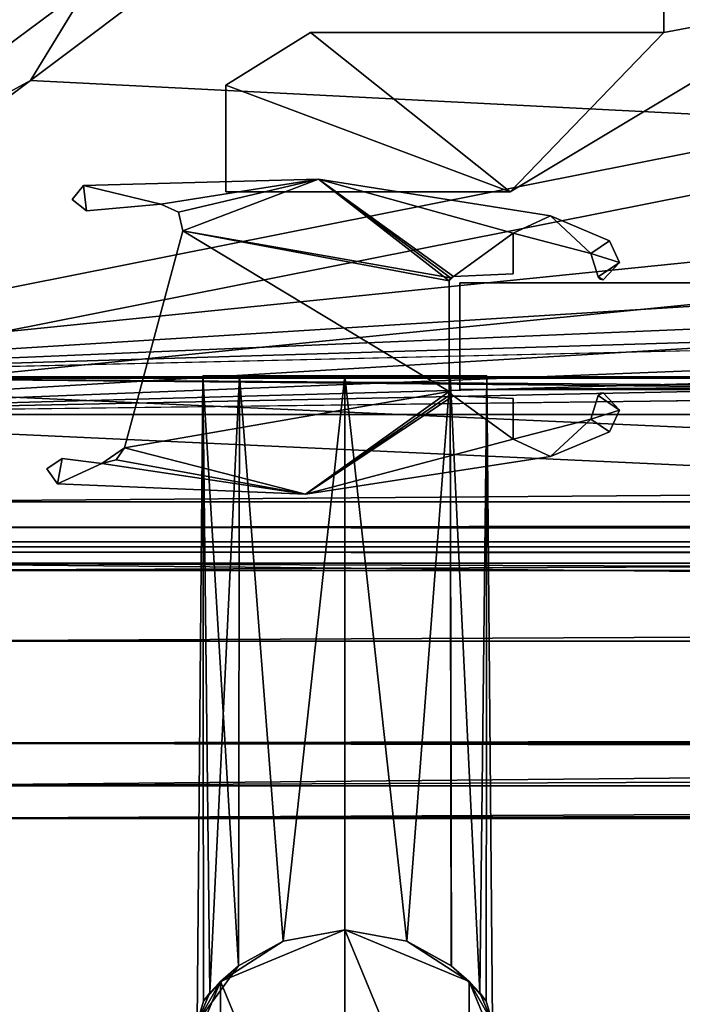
# Model space of a CAD drawing. Header units: metres. Extents: x -904 to 0, y -908 to 0.
# Tile 4 of 158: x -818 to -787, y -881 to -834. Entities that reach past the tile are written whole.
import ezdxf

# ---------------------------------------------------------------- set-up
doc = ezdxf.new("R2010")
doc.units = ezdxf.units.M

msp = doc.modelspace()

# ---------------------------------------------------------------- linework, layer by layer
at = {"layer": 'top0'}
for points in [[(-76.516975, -851.30072, 2029.104126), (-76.516975, -851.30072, 2023.752563), (-826.510681, -851.30072, 2029.104126)], [(-76.516975, -851.30072, 2023.752563), (-826.510681, -851.30072, 2023.752563), (-826.510681, -851.30072, 2029.104126)], [(-76.516975, -857.100769, 2034.904175), (-76.516975, -851.30072, 2029.104126), (-826.510681, -857.100769, 2034.904175)], [(-76.516975, -851.30072, 2029.104126), (-826.510681, -851.30072, 2029.104126), (-826.510681, -857.100769, 2034.904175)], [(-76.516975, -857.100769, 2051.215088), (-826.510681, -857.100769, 2051.215088), (-76.516975, -851.30072, 2057.015381)], [(-826.510681, -857.100769, 2051.215088), (-826.510681, -851.30072, 2057.015381), (-76.516975, -851.30072, 2057.015381)], [(-76.516975, -851.30072, 2063.059814), (-76.516975, -851.30072, 2057.015381), (-826.510681, -851.30072, 2063.059814)], [(-76.516975, -851.30072, 2057.015381), (-826.510681, -851.30072, 2057.015381), (-826.510681, -851.30072, 2063.059814)], [(-826.510681, -858.307312, 2023.139526), (-826.510681, -851.30072, 2023.752563), (-77.516975, -857.11731, 2023.243652)], [(-826.510681, -851.30072, 2023.752563), (-76.516975, -851.30072, 2023.752563), (-77.516975, -857.11731, 2023.243652)], [(-826.510681, -851.30072, 164.652542), (-826.510681, -851.30072, 170.004181), (-76.516975, -851.30072, 164.652542)], [(-826.510681, -851.30072, 170.004181), (-76.516975, -851.30072, 170.004181), (-76.516975, -851.30072, 164.652542)], [(-826.510681, -851.30072, 170.004181), (-826.510681, -857.100769, 175.804169), (-76.516975, -851.30072, 170.004181)], [(-826.510681, -857.100769, 175.804169), (-76.516975, -857.100769, 175.804169), (-76.516975, -851.30072, 170.004181)], [(-76.516975, -857.100769, 192.115189), (-826.510681, -857.100769, 192.115189), (-76.516975, -851.30072, 197.915314)], [(-826.510681, -857.100769, 192.115189), (-826.510681, -851.30072, 197.915314), (-76.516975, -851.30072, 197.915314)], [(-826.510681, -851.30072, 197.915314), (-826.510681, -851.30072, 203.959717), (-76.516975, -851.30072, 197.915314)], [(-826.510681, -851.30072, 203.959717), (-76.516975, -851.30072, 203.959717), (-76.516975, -851.30072, 197.915314)], [(-76.516975, -851.30072, 203.959717), (-826.510681, -851.30072, 203.959717), (-77.516975, -857.11731, 203.959717)], [(-77.516975, -857.11731, 203.959717), (-826.510681, -851.30072, 203.959717), (-826.510681, -860.329468, 203.959717)], [(-76.516975, -851.30072, 164.652542), (-76.516975, -858.307312, 164.039551), (-826.510681, -851.30072, 164.652542)], [(-76.516975, -858.307312, 164.039551), (-826.510681, -858.307312, 164.039551), (-826.510681, -851.30072, 164.652542)], [(-76.516975, -851.30072, 2063.059814), (-826.510681, -851.30072, 2063.059814), (-76.516975, -857.11731, 2063.059814)], [(-826.510681, -851.30072, 2063.059814), (-826.510681, -860.329468, 2063.059814), (-76.516975, -857.11731, 2063.059814)], [(-76.516975, -857.100769, 2051.215088), (-76.516975, -857.100769, 2034.904175), (-826.510681, -857.100769, 2051.215088)], [(-76.516975, -857.100769, 2034.904175), (-826.510681, -857.100769, 2034.904175), (-826.510681, -857.100769, 2051.215088)], [(-826.510681, -857.100769, 175.804169), (-826.510681, -857.100769, 192.115189), (-76.516975, -857.100769, 175.804169)], [(-826.510681, -857.100769, 192.115189), (-76.516975, -857.100769, 192.115189), (-76.516975, -857.100769, 175.804169)], [(-77.516975, -857.11731, 2023.243652), (-77.516975, -858.307312, 2023.139526), (-826.510681, -858.307312, 2023.139526)], [(-826.510681, -860.329468, 203.959717), (-77.516975, -860.329468, 203.959717), (-77.516975, -857.11731, 203.959717)], [(-76.516975, -857.11731, 2063.059814), (-826.510681, -860.329468, 2063.059814), (-77.516975, -860.329468, 2063.059814)], [(-77.516975, -858.307312, 2023.139526), (-77.516975, -858.974426, 2022.797363), (-826.510681, -858.307312, 2023.139526)], [(-77.516975, -858.974426, 2022.797363), (-826.510681, -858.974426, 2022.797363), (-826.510681, -858.307312, 2023.139526)], [(-76.516975, -858.307312, 164.039551), (-76.516975, -858.974426, 163.697372), (-826.510681, -858.307312, 164.039551)], [(-76.516975, -858.974426, 163.697372), (-826.510681, -858.974426, 163.697372), (-826.510681, -858.307312, 164.039551)], [(-77.516975, -858.974426, 2022.797363), (-77.516975, -859.218689, 2022.088501), (-826.510681, -858.974426, 2022.797363)], [(-77.516975, -859.218689, 2022.088501), (-826.510681, -859.218689, 2022.088501), (-826.510681, -858.974426, 2022.797363)], [(-76.516975, -858.974426, 163.697372), (-76.516975, -859.218689, 162.988464), (-826.510681, -858.974426, 163.697372)], [(-76.516975, -859.218689, 162.988464), (-826.510681, -859.218689, 162.988464), (-826.510681, -858.974426, 163.697372)], [(-77.516975, -859.218689, 2022.088501), (-77.516975, -859.460999, 2021.63208), (-826.510681, -859.218689, 2022.088501)], [(-77.516975, -859.460999, 2021.63208), (-826.510681, -859.460999, 2021.63208), (-826.510681, -859.218689, 2022.088501)], [(-76.516975, -859.218689, 162.988464), (-76.516975, -859.460999, 162.532104), (-826.510681, -859.218689, 162.988464)], [(-76.516975, -859.460999, 162.532104), (-826.510681, -859.460999, 162.532104), (-826.510681, -859.218689, 162.988464)], [(-77.516975, -859.460999, 2021.63208), (-77.516975, -859.977722, 2021.631104), (-826.510681, -859.460999, 2021.63208)], [(-77.516975, -859.977722, 2021.631104), (-826.510681, -859.977722, 2021.631104), (-826.510681, -859.460999, 2021.63208)], [(-76.516975, -859.460999, 162.532104), (-76.516975, -859.977722, 162.531128), (-826.510681, -859.460999, 162.532104)], [(-76.516975, -859.977722, 162.531128), (-826.510681, -859.977722, 162.531128), (-826.510681, -859.460999, 162.532104)], [(-77.516975, -859.977722, 2021.631104), (-77.516975, -867.11731, 2028.040894), (-826.510681, -859.977722, 2021.631104)], [(-77.516975, -867.11731, 2028.040894), (-826.510681, -868.422424, 2029.975464), (-826.510681, -859.977722, 2021.631104)], [(-826.510681, -868.421997, 170.874802), (-826.510681, -859.977722, 162.531128), (-77.516975, -867.11731, 168.940903)], [(-826.510681, -859.977722, 162.531128), (-77.516975, -862.629639, 164.346085), (-77.516975, -867.11731, 168.940903)], [(-826.510681, -859.977722, 162.531128), (-76.516975, -859.977722, 162.531128), (-77.516975, -862.629639, 164.346085)], [(-77.516975, -863.636658, 2061.809814), (-77.516975, -860.329468, 2063.059814), (-826.510681, -863.636658, 2061.809814)], [(-77.516975, -860.329468, 2063.059814), (-826.510681, -860.329468, 2063.059814), (-826.510681, -863.636658, 2061.809814)], [(-826.510681, -860.329468, 203.959717), (-826.510681, -863.636658, 202.709717), (-77.516975, -860.329468, 203.959717)], [(-826.510681, -863.636658, 202.709717), (-77.516975, -863.636658, 202.709717), (-77.516975, -860.329468, 203.959717)], [(-77.516975, -867.11731, 2058.077881), (-77.516975, -863.636658, 2061.809814), (-826.510681, -870.434082, 2052.080566)], [(-77.516975, -863.636658, 2061.809814), (-826.510681, -863.636658, 2061.809814), (-826.510681, -870.434082, 2052.080566)], [(-826.510681, -863.636658, 202.709717), (-826.510681, -870.434143, 192.980438), (-77.516975, -863.636658, 202.709717)], [(-826.510681, -870.434143, 192.980438), (-77.516975, -867.11731, 198.978012), (-77.516975, -863.636658, 202.709717)], [(-77.516975, -867.11731, 2028.040894), (-77.352242, -868.425537, 2029.980591), (-826.510681, -868.422424, 2029.975464)], [(-826.510681, -870.434082, 2052.080566), (-76.516975, -870.106201, 2052.895996), (-77.516975, -867.11731, 2058.077881)], [(-77.516975, -867.11731, 198.978012), (-826.510681, -870.434143, 192.980438), (-76.516975, -870.106201, 193.796127)], [(-826.510681, -868.421997, 170.874802), (-77.516975, -867.11731, 168.940903), (-76.516975, -870.106201, 174.182953)], [(-826.510681, -871.968506, 181.696777), (-826.510681, -868.421997, 170.874802), (-76.516975, -870.106201, 174.182953)], [(-77.352242, -868.425537, 2029.980591), (-826.510681, -871.968567, 2040.797241), (-826.510681, -868.422424, 2029.975464)], [(-77.352242, -868.425537, 2029.980591), (-76.516975, -870.106201, 2033.282959), (-826.510681, -871.968567, 2040.797241)], [(-76.516975, -870.106201, 2033.282959), (-76.516975, -871.968506, 2040.796753), (-826.510681, -871.968567, 2040.797241)], [(-76.516975, -870.434143, 2052.080322), (-76.516975, -870.106201, 2052.895996), (-826.510681, -870.434082, 2052.080566)], [(-826.510681, -870.434143, 192.980438), (-826.510681, -871.968506, 181.696777), (-76.516975, -870.106201, 193.796127)], [(-76.516975, -870.106201, 193.796127), (-826.510681, -871.968506, 181.696777), (-76.516975, -872.073914, 183.966034)], [(-826.510681, -871.968506, 181.696777), (-76.516975, -870.106201, 174.182953), (-76.516975, -872.073914, 183.966034)], [(-826.510681, -871.968567, 2040.797241), (-76.516975, -870.434143, 2052.080322), (-826.510681, -870.434082, 2052.080566)], [(-826.510681, -871.968567, 2040.797241), (-76.516975, -871.968506, 2040.796753), (-76.516975, -870.434143, 2052.080322)]]:
    msp.add_3dface(points, dxfattribs=at)
at = {"layer": 'top0123'}
for points in [[(-797.056519, -851.830994, 2014.358032), (-797.056519, -846.830994, 2014.358032), (-797.056519, -851.830994, 214.358002)], [(-797.056519, -846.830994, 2014.358032), (-797.056519, -846.830994, 214.358002), (-797.056519, -851.830994, 214.358002)], [(-797.056519, -846.830994, 214.358002), (-66.056488, -846.830994, 214.358002), (-797.056519, -851.830994, 214.358002)], [(-66.056488, -846.830994, 214.358002), (-66.056488, -851.830994, 214.358002), (-797.056519, -851.830994, 214.358002)], [(-66.056488, -851.830994, 2014.358032), (-66.056488, -846.830994, 2014.358032), (-797.056519, -851.830994, 2014.358032)], [(-66.056488, -846.830994, 2014.358032), (-797.056519, -846.830994, 2014.358032), (-797.056519, -851.830994, 2014.358032)], [(-66.056488, -846.830994, 2014.358032), (-66.056488, -846.830994, 214.358002), (-797.056519, -846.830994, 2014.358032)], [(-66.056488, -846.830994, 214.358002), (-797.056519, -846.830994, 214.358002), (-797.056519, -846.830994, 2014.358032)], [(-797.056519, -851.830994, 2014.358032), (-797.056519, -851.830994, 214.358002), (-66.056488, -851.830994, 2014.358032)], [(-797.056519, -851.830994, 214.358002), (-66.056488, -851.830994, 214.358002), (-66.056488, -851.830994, 2014.358032)]]:
    msp.add_3dface(points, dxfattribs=at)
at = {"layer": 'top0123415'}
for points in [[(-809.122314, -851.191711, 1184.358032), (-809.085876, -880.537964, 1183.443115), (-809.385498, -881.543701, 1184.358032)], [(-809.385498, -881.543701, 1184.358032), (-807.449829, -878.871704, 1189.766479), (-809.122314, -851.191711, 1184.358032)], [(-809.122314, -851.191711, 1044.358032), (-809.085876, -880.537964, 1043.443115), (-809.385498, -881.543701, 1044.358032)], [(-809.385498, -881.543701, 1044.358032), (-807.449829, -878.871704, 1049.766479), (-809.122314, -851.191711, 1044.358032)], [(-807.395935, -851.191711, 1178.875854), (-808.789917, -880.152222, 1181.814697), (-809.122314, -851.191711, 1184.358032)], [(-808.789917, -880.152222, 1181.814697), (-809.085876, -880.537964, 1183.443115), (-809.122314, -851.191711, 1184.358032)], [(-807.449829, -878.871704, 1189.766479), (-807.395935, -851.191711, 1189.840088), (-809.122314, -851.191711, 1184.358032)], [(-802.456177, -851.191711, 1192.523315), (-807.395935, -851.191711, 1178.875854), (-809.122314, -851.191711, 1184.358032)], [(-809.122314, -851.191711, 1184.358032), (-807.395935, -851.191711, 1189.840088), (-802.456177, -851.191711, 1192.523315)], [(-807.395935, -851.191711, 1038.875854), (-808.789917, -880.152222, 1041.814697), (-809.122314, -851.191711, 1044.358032)], [(-808.789917, -880.152222, 1041.814697), (-809.085876, -880.537964, 1043.443115), (-809.122314, -851.191711, 1044.358032)], [(-807.449829, -878.871704, 1049.766479), (-807.395935, -851.191711, 1049.840088), (-809.122314, -851.191711, 1044.358032)], [(-802.456177, -851.191711, 1052.523315), (-807.395935, -851.191711, 1038.875854), (-809.122314, -851.191711, 1044.358032)], [(-809.122314, -851.191711, 1044.358032), (-807.395935, -851.191711, 1049.840088), (-802.456177, -851.191711, 1052.523315)], [(-807.454041, -878.874939, 1178.9552), (-808.789917, -880.152222, 1181.814697), (-807.395935, -851.191711, 1178.875854)], [(-807.454041, -878.874939, 1038.9552), (-808.789917, -880.152222, 1041.814697), (-807.395935, -851.191711, 1038.875854)], [(-805.357849, -877.716309, 1177.00708), (-807.454041, -878.874939, 1178.9552), (-807.395935, -851.191711, 1178.875854)], [(-805.357849, -877.716309, 1037.00708), (-807.454041, -878.874939, 1038.9552), (-807.395935, -851.191711, 1038.875854)], [(-807.449829, -878.871704, 1189.766479), (-805.354614, -877.715088, 1191.710938), (-807.395935, -851.191711, 1189.840088)], [(-807.449829, -878.871704, 1049.766479), (-805.354614, -877.715088, 1051.710938), (-807.395935, -851.191711, 1049.840088)], [(-805.357849, -877.716309, 1177.00708), (-807.395935, -851.191711, 1178.875854), (-802.456177, -851.191711, 1176.192749)], [(-805.354614, -877.715088, 1191.710938), (-802.456177, -851.191711, 1192.523315), (-807.395935, -851.191711, 1189.840088)], [(-802.456177, -851.191711, 1176.192749), (-807.395935, -851.191711, 1178.875854), (-802.456177, -851.191711, 1192.523315)], [(-805.357849, -877.716309, 1037.00708), (-807.395935, -851.191711, 1038.875854), (-802.456177, -851.191711, 1036.192749)], [(-805.354614, -877.715088, 1051.710938), (-802.456177, -851.191711, 1052.523315), (-807.395935, -851.191711, 1049.840088)], [(-802.456177, -851.191711, 1036.192749), (-807.395935, -851.191711, 1038.875854), (-802.456177, -851.191711, 1052.523315)], [(-802.456238, -877.189331, 1176.192749), (-805.357849, -877.716309, 1177.00708), (-802.456177, -851.191711, 1176.192749)], [(-802.456238, -877.189331, 1036.192749), (-805.357849, -877.716309, 1037.00708), (-802.456177, -851.191711, 1036.192749)], [(-805.354614, -877.715088, 1191.710938), (-802.456238, -877.189331, 1192.523315), (-802.456177, -851.191711, 1192.523315)], [(-805.354614, -877.715088, 1051.710938), (-802.456238, -877.189331, 1052.523315), (-802.456177, -851.191711, 1052.523315)], [(-802.456238, -877.189331, 1192.523315), (-799.557312, -877.71521, 1191.710571), (-802.456177, -851.191711, 1192.523315)], [(-799.553894, -877.716492, 1177.007446), (-802.456238, -877.189331, 1176.192749), (-802.456177, -851.191711, 1176.192749)], [(-802.456238, -877.189331, 1052.523315), (-799.557312, -877.71521, 1051.710571), (-802.456177, -851.191711, 1052.523315)], [(-799.553894, -877.716492, 1037.007446), (-802.456238, -877.189331, 1036.192749), (-802.456177, -851.191711, 1036.192749)], [(-799.557312, -877.71521, 1191.710571), (-797.514893, -851.191772, 1189.837891), (-802.456177, -851.191711, 1192.523315)], [(-797.515015, -851.191772, 1178.87793), (-799.553894, -877.716492, 1177.007446), (-802.456177, -851.191711, 1176.192749)], [(-797.515015, -851.191772, 1178.87793), (-802.456177, -851.191711, 1176.192749), (-802.456177, -851.191711, 1192.523315)], [(-797.514893, -851.191772, 1189.837891), (-795.790894, -851.191772, 1184.358032), (-802.456177, -851.191711, 1192.523315)], [(-795.790894, -851.191772, 1184.358032), (-797.515015, -851.191772, 1178.87793), (-802.456177, -851.191711, 1192.523315)], [(-799.557312, -877.71521, 1051.710571), (-797.514893, -851.191772, 1049.837891), (-802.456177, -851.191711, 1052.523315)], [(-797.515015, -851.191772, 1038.87793), (-799.553894, -877.716492, 1037.007446), (-802.456177, -851.191711, 1036.192749)], [(-797.515015, -851.191772, 1038.87793), (-802.456177, -851.191711, 1036.192749), (-802.456177, -851.191711, 1052.523315)], [(-797.514893, -851.191772, 1049.837891), (-795.790894, -851.191772, 1044.358032), (-802.456177, -851.191711, 1052.523315)], [(-795.790894, -851.191772, 1044.358032), (-797.515015, -851.191772, 1038.87793), (-802.456177, -851.191711, 1052.523315)], [(-799.557312, -877.71521, 1191.710571), (-797.462036, -878.871948, 1189.765503), (-797.514893, -851.191772, 1189.837891)], [(-799.557312, -877.71521, 1051.710571), (-797.462036, -878.871948, 1049.765503), (-797.514893, -851.191772, 1049.837891)], [(-797.45752, -878.875427, 1178.956543), (-799.553894, -877.716492, 1177.007446), (-797.515015, -851.191772, 1178.87793)], [(-797.45752, -878.875427, 1038.956543), (-799.553894, -877.716492, 1037.007446), (-797.515015, -851.191772, 1038.87793)], [(-796.122375, -880.152161, 1181.815063), (-797.515015, -851.191772, 1178.87793), (-795.790894, -851.191772, 1184.358032)], [(-796.122375, -880.152161, 1181.815063), (-797.45752, -878.875427, 1178.956543), (-797.515015, -851.191772, 1178.87793)], [(-796.122375, -880.152161, 1041.815063), (-797.515015, -851.191772, 1038.87793), (-795.790894, -851.191772, 1044.358032)], [(-796.122375, -880.152161, 1041.815063), (-797.45752, -878.875427, 1038.956543), (-797.515015, -851.191772, 1038.87793)], [(-797.462036, -878.871948, 1189.765503), (-796.12915, -880.143311, 1186.924316), (-797.514893, -851.191772, 1189.837891)], [(-797.514893, -851.191772, 1189.837891), (-796.12915, -880.143311, 1186.924316), (-795.790894, -851.191772, 1184.358032)], [(-797.462036, -878.871948, 1049.765503), (-796.12915, -880.143311, 1046.924316), (-797.514893, -851.191772, 1049.837891)], [(-797.514893, -851.191772, 1049.837891), (-796.12915, -880.143311, 1046.924316), (-795.790894, -851.191772, 1044.358032)], [(-796.12915, -880.143311, 1186.924316), (-795.527466, -881.543518, 1184.358032), (-795.790894, -851.191772, 1184.358032)], [(-796.12915, -880.143311, 1046.924316), (-795.527466, -881.543518, 1044.358032), (-795.790894, -851.191772, 1044.358032)], [(-795.827087, -880.536865, 1183.443115), (-796.122375, -880.152161, 1181.815063), (-795.790894, -851.191772, 1184.358032)], [(-795.827087, -880.536865, 1043.443115), (-796.122375, -880.152161, 1041.815063), (-795.790894, -851.191772, 1044.358032)], [(-795.790894, -851.191772, 1184.358032), (-795.527466, -881.543518, 1184.358032), (-795.827087, -880.536865, 1183.443115)], [(-795.790894, -851.191772, 1044.358032), (-795.527466, -881.543518, 1044.358032), (-795.827087, -880.536865, 1043.443115)], [(-808.291382, -879.606323, 1239.357788), (-802.456116, -877.189331, 1239.357788), (-805.354614, -877.715088, 1191.710938)], [(-808.291382, -879.606323, 989.357178), (-805.357849, -877.716309, 1037.00708), (-802.456116, -877.189331, 989.357178)], [(-802.456116, -877.189331, 1239.357788), (-808.291382, -879.606323, 1239.357788), (-802.456177, -893.694031, 1239.357788)], [(-808.291382, -879.606323, 989.357178), (-802.456116, -877.189331, 989.357178), (-802.456177, -893.694031, 989.357178)], [(-805.357849, -877.716309, 1177.00708), (-802.456238, -877.189331, 1176.192749), (-805.354614, -877.715088, 1051.710938)], [(-805.357849, -877.716309, 1037.00708), (-802.456238, -877.189331, 1036.192749), (-802.456116, -877.189331, 989.357178)], [(-802.456116, -877.189331, 1239.357788), (-802.456238, -877.189331, 1192.523315), (-805.354614, -877.715088, 1191.710938)], [(-805.354614, -877.715088, 1051.710938), (-802.456238, -877.189331, 1176.192749), (-802.456238, -877.189331, 1052.523315)], [(-802.456116, -877.189331, 989.357178), (-802.456238, -877.189331, 1036.192749), (-799.553894, -877.716492, 1037.007446)], [(-799.557312, -877.71521, 1051.710571), (-802.456238, -877.189331, 1052.523315), (-799.553894, -877.716492, 1177.007446)], [(-799.553894, -877.716492, 1177.007446), (-802.456238, -877.189331, 1052.523315), (-802.456238, -877.189331, 1176.192749)], [(-802.456238, -877.189331, 1192.523315), (-802.456116, -877.189331, 1239.357788), (-799.557312, -877.71521, 1191.710571)], [(-796.62085, -891.276978, 1239.357788), (-802.456116, -877.189331, 1239.357788), (-802.456177, -893.694031, 1239.357788)], [(-802.456177, -893.694031, 989.357178), (-802.456116, -877.189331, 989.357178), (-796.62085, -891.276978, 989.357178)], [(-802.456116, -877.189331, 989.357178), (-799.553894, -877.716492, 1037.007446), (-796.620789, -879.606384, 989.357178)], [(-802.456116, -877.189331, 1239.357788), (-796.620789, -879.606384, 1239.357788), (-799.557312, -877.71521, 1191.710571)], [(-796.620789, -879.606384, 1239.357788), (-802.456116, -877.189331, 1239.357788), (-796.62085, -891.276978, 1239.357788)], [(-802.456116, -877.189331, 989.357178), (-796.620789, -879.606384, 989.357178), (-796.62085, -891.276978, 989.357178)], [(-808.291382, -879.606323, 1239.357788), (-805.354614, -877.715088, 1191.710938), (-807.449829, -878.871704, 1189.766479)], [(-807.454041, -878.874939, 1038.9552), (-805.357849, -877.716309, 1037.00708), (-808.291382, -879.606323, 989.357178)], [(-807.449829, -878.871704, 1049.766479), (-807.454041, -878.874939, 1178.9552), (-805.357849, -877.716309, 1177.00708)], [(-807.449829, -878.871704, 1049.766479), (-805.357849, -877.716309, 1177.00708), (-805.354614, -877.715088, 1051.710938)], [(-797.462036, -878.871948, 1049.765503), (-799.557312, -877.71521, 1051.710571), (-797.45752, -878.875427, 1178.956543)], [(-797.45752, -878.875427, 1178.956543), (-799.557312, -877.71521, 1051.710571), (-799.553894, -877.716492, 1177.007446)], [(-796.620789, -879.606384, 1239.357788), (-797.462036, -878.871948, 1189.765503), (-799.557312, -877.71521, 1191.710571)], [(-799.553894, -877.716492, 1037.007446), (-797.45752, -878.875427, 1038.956543), (-796.620789, -879.606384, 989.357178)], [(-809.385498, -881.543701, 1184.358032), (-808.291382, -879.606323, 1239.357788), (-807.449829, -878.871704, 1189.766479)], [(-809.385498, -881.543701, 1044.358032), (-808.789917, -880.152222, 1181.814697), (-807.449829, -878.871704, 1049.766479)], [(-808.789917, -880.152222, 1181.814697), (-807.454041, -878.874939, 1178.9552), (-807.449829, -878.871704, 1049.766479)], [(-808.789917, -880.152222, 1041.814697), (-807.454041, -878.874939, 1038.9552), (-808.291382, -879.606323, 989.357178)], [(-796.12915, -880.143311, 1046.924316), (-797.462036, -878.871948, 1049.765503), (-797.45752, -878.875427, 1178.956543)], [(-796.12915, -880.143311, 1186.924316), (-797.462036, -878.871948, 1189.765503), (-796.620789, -879.606384, 1239.357788)], [(-796.620789, -879.606384, 989.357178), (-797.45752, -878.875427, 1038.956543), (-796.122375, -880.152161, 1041.815063)], [(-797.45752, -878.875427, 1178.956543), (-796.122375, -880.152161, 1181.815063), (-796.12915, -880.143311, 1046.924316)], [(-810.708496, -885.44165, 1239.357788), (-808.291382, -879.606323, 1239.357788), (-809.385498, -881.543701, 1184.358032)], [(-810.708496, -885.44165, 989.357178), (-809.385498, -881.543701, 1044.358032), (-808.291382, -879.606323, 989.357178)], [(-808.291382, -879.606323, 1239.357788), (-810.708496, -885.44165, 1239.357788), (-808.291443, -891.276917, 1239.357788)], [(-808.291443, -891.276917, 989.357178), (-810.708496, -885.44165, 989.357178), (-808.291382, -879.606323, 989.357178)], [(-809.385498, -881.543701, 1044.358032), (-809.085876, -880.537964, 1043.443115), (-808.291382, -879.606323, 989.357178)], [(-808.291382, -879.606323, 989.357178), (-809.085876, -880.537964, 1043.443115), (-808.789917, -880.152222, 1041.814697)], [(-802.456177, -893.694031, 1239.357788), (-808.291382, -879.606323, 1239.357788), (-808.291443, -891.276917, 1239.357788)], [(-808.291443, -891.276917, 989.357178), (-808.291382, -879.606323, 989.357178), (-802.456177, -893.694031, 989.357178)], [(-794.203735, -885.441711, 1239.357788), (-796.620789, -879.606384, 1239.357788), (-796.62085, -891.276978, 1239.357788)], [(-796.62085, -891.276978, 989.357178), (-796.620789, -879.606384, 989.357178), (-794.203735, -885.441711, 989.357178)], [(-794.203735, -885.441711, 989.357178), (-796.620789, -879.606384, 989.357178), (-795.527466, -881.543518, 1044.358032)], [(-795.527466, -881.543518, 1044.358032), (-796.620789, -879.606384, 989.357178), (-795.827087, -880.536865, 1043.443115)], [(-796.620789, -879.606384, 989.357178), (-796.122375, -880.152161, 1041.815063), (-795.827087, -880.536865, 1043.443115)], [(-795.527466, -881.543518, 1184.358032), (-796.620789, -879.606384, 1239.357788), (-794.203735, -885.441711, 1239.357788)], [(-795.527466, -881.543518, 1184.358032), (-796.12915, -880.143311, 1186.924316), (-796.620789, -879.606384, 1239.357788)], [(-809.385498, -881.543701, 1044.358032), (-809.085876, -880.537964, 1183.443115), (-808.789917, -880.152222, 1181.814697)], [(-796.122375, -880.152161, 1181.815063), (-795.827087, -880.536865, 1183.443115), (-796.12915, -880.143311, 1046.924316)], [(-796.12915, -880.143311, 1046.924316), (-795.827087, -880.536865, 1183.443115), (-795.527466, -881.543518, 1044.358032)], [(-809.385498, -881.543701, 1184.358032), (-809.085876, -880.537964, 1183.443115), (-809.385498, -881.543701, 1044.358032)], [(-795.827087, -880.536865, 1183.443115), (-795.527466, -881.543518, 1184.358032), (-795.527466, -881.543518, 1044.358032)]]:
    msp.add_3dface(points, dxfattribs=at)
at = {"layer": 'top0123417'}
for points in [[(-787.487793, -835.082275, 1190.857666), (-779.845337, -833.638733, 1190.857666), (-787.487549, -829.345154, 1190.857666)], [(-787.487549, -829.345154, 1190.857666), (-787.487549, -829.345154, 1037.857666), (-787.487793, -835.082275, 1190.857666)], [(-787.487549, -829.345154, 1037.857666), (-787.487793, -835.082275, 1037.857666), (-787.487793, -835.082275, 1190.857666)], [(-787.487549, -829.345154, 1037.857666), (-779.845337, -833.638733, 1037.857666), (-787.487793, -835.082275, 1037.857666)], [(-794.705566, -842.550415, 1190.857666), (-779.845337, -833.638733, 1190.857666), (-787.487793, -835.082275, 1190.857666)], [(-794.705566, -842.550415, 1190.857666), (-794.705566, -842.550415, 1037.857666), (-779.845337, -833.638733, 1190.857666)], [(-794.705566, -842.550415, 1037.857666), (-779.845337, -833.638733, 1037.857666), (-779.845337, -833.638733, 1190.857666)], [(-779.845337, -833.638733, 1037.857666), (-794.705566, -842.550415, 1037.857666), (-787.487793, -835.082275, 1037.857666)], [(-804.062683, -835.082275, 1190.857666), (-808.042236, -837.551147, 1190.857666), (-794.705566, -842.550415, 1190.857666)], [(-804.062683, -835.082275, 1190.857666), (-804.062683, -835.082275, 1037.857666), (-808.042236, -837.551147, 1190.857666)], [(-804.062683, -835.082275, 1037.857666), (-808.042236, -837.551147, 1037.857666), (-808.042236, -837.551147, 1190.857666)], [(-794.705566, -842.550415, 1037.857666), (-808.042236, -837.551147, 1037.857666), (-804.062683, -835.082275, 1037.857666)], [(-804.062683, -835.082275, 1190.857666), (-794.705566, -842.550415, 1190.857666), (-787.487793, -835.082275, 1190.857666)], [(-804.062683, -835.082275, 1190.857666), (-787.487793, -835.082275, 1190.857666), (-804.062683, -835.082275, 1037.857666)], [(-787.487793, -835.082275, 1190.857666), (-787.487793, -835.082275, 1037.857666), (-804.062683, -835.082275, 1037.857666)], [(-787.487793, -835.082275, 1037.857666), (-794.705566, -842.550415, 1037.857666), (-804.062683, -835.082275, 1037.857666)], [(-808.042236, -837.551147, 1190.857666), (-808.042297, -842.550354, 1190.857666), (-794.705566, -842.550415, 1190.857666)], [(-808.042236, -837.551147, 1190.857666), (-808.042236, -837.551147, 1037.857666), (-808.042297, -842.550354, 1190.857666)], [(-808.042236, -837.551147, 1037.857666), (-808.042297, -842.550354, 1037.857666), (-808.042297, -842.550354, 1190.857666)], [(-794.705566, -842.550415, 1037.857666), (-808.042297, -842.550354, 1037.857666), (-808.042236, -837.551147, 1037.857666)], [(-794.705566, -842.550415, 1190.857666), (-808.042297, -842.550354, 1190.857666), (-794.705566, -842.550415, 1037.857666)], [(-808.042297, -842.550354, 1190.857666), (-808.042297, -842.550354, 1037.857666), (-794.705566, -842.550415, 1037.857666)]]:
    msp.add_3dface(points, dxfattribs=at)
at = {"layer": 'top0123457'}
for points in [[(-815.249634, -842.918457, 2014.358032), (-814.585693, -843.443726, 2014.358032), (-814.727295, -842.252075, 2014.358032)], [(-814.727295, -842.252075, 214.358002), (-814.585693, -843.443726, 214.358002), (-815.249634, -842.918457, 214.358002)], [(-815.249634, -842.918457, 2014.358032), (-814.727295, -842.252075, 2014.358032), (-815.249634, -842.918457, 214.358002)], [(-814.727295, -842.252075, 2014.358032), (-814.727295, -842.252075, 214.358002), (-815.249634, -842.918457, 214.358002)], [(-803.701355, -841.958618, 214.358002), (-811.093384, -843.133484, 214.358002), (-814.727295, -842.252075, 214.358002)], [(-803.700867, -841.958679, 2014.358032), (-803.701355, -841.958618, 214.358002), (-814.727295, -842.252075, 214.358002)], [(-814.727295, -842.252075, 2014.358032), (-811.093384, -843.133484, 2014.358032), (-803.700867, -841.958679, 2014.358032)], [(-814.727295, -842.252075, 2014.358032), (-803.700867, -841.958679, 2014.358032), (-814.727295, -842.252075, 214.358002)], [(-814.585693, -843.443726, 2014.358032), (-811.093384, -843.133484, 2014.358032), (-814.727295, -842.252075, 2014.358032)], [(-811.093384, -843.133484, 214.358002), (-814.585693, -843.443726, 214.358002), (-814.727295, -842.252075, 214.358002)], [(-810.260498, -843.500732, 214.358002), (-811.093384, -843.133484, 214.358002), (-803.701355, -841.958618, 214.358002)], [(-811.093384, -843.133484, 2014.358032), (-810.260803, -843.500366, 2014.358032), (-803.700867, -841.958679, 2014.358032)], [(-803.700867, -841.958679, 2014.358032), (-810.260803, -843.500366, 2014.358032), (-810.068604, -844.390564, 2014.358032)], [(-810.068604, -844.390564, 214.358002), (-810.260498, -843.500732, 214.358002), (-803.701355, -841.958618, 214.358002)], [(-803.701355, -841.958618, 214.358002), (-797.556519, -846.730103, 214.358002), (-810.068604, -844.390564, 214.358002)], [(-803.700867, -841.958679, 2014.358032), (-810.068604, -844.390564, 2014.358032), (-797.500549, -846.591858, 2014.358032)], [(-792.806519, -843.678833, 214.358002), (-794.556396, -844.492737, 214.358002), (-803.701355, -841.958618, 214.358002)], [(-794.556396, -844.492737, 214.358002), (-797.365234, -846.530273, 214.358002), (-803.701355, -841.958618, 214.358002)], [(-803.701355, -841.958618, 214.358002), (-797.365234, -846.530273, 214.358002), (-797.556519, -846.730103, 214.358002)], [(-803.700867, -841.958679, 2014.358032), (-792.806519, -843.678833, 2014.358032), (-803.701355, -841.958618, 214.358002)], [(-792.806519, -843.678833, 2014.358032), (-792.806519, -843.678833, 214.358002), (-803.701355, -841.958618, 214.358002)], [(-797.500549, -846.591858, 2014.358032), (-797.365234, -846.530273, 2014.358032), (-803.700867, -841.958679, 2014.358032)], [(-797.365234, -846.530273, 2014.358032), (-794.556396, -844.492737, 2014.358032), (-803.700867, -841.958679, 2014.358032)], [(-803.700867, -841.958679, 2014.358032), (-794.556396, -844.492737, 2014.358032), (-792.806519, -843.678833, 2014.358032)], [(-814.585693, -843.443726, 2014.358032), (-815.249634, -842.918457, 2014.358032), (-814.585693, -843.443726, 214.358002)], [(-815.249634, -842.918457, 2014.358032), (-815.249634, -842.918457, 214.358002), (-814.585693, -843.443726, 214.358002)], [(-811.093384, -843.133484, 2014.358032), (-814.585693, -843.443726, 2014.358032), (-811.093384, -843.133484, 214.358002)], [(-814.585693, -843.443726, 2014.358032), (-814.585693, -843.443726, 214.358002), (-811.093384, -843.133484, 214.358002)], [(-810.260803, -843.500366, 2014.358032), (-811.093384, -843.133484, 2014.358032), (-810.260498, -843.500732, 214.358002)], [(-811.093384, -843.133484, 2014.358032), (-811.093384, -843.133484, 214.358002), (-810.260498, -843.500732, 214.358002)], [(-810.068604, -844.390564, 2014.358032), (-810.260803, -843.500366, 2014.358032), (-810.068604, -844.390564, 214.358002)], [(-810.260803, -843.500366, 2014.358032), (-810.260498, -843.500732, 214.358002), (-810.068604, -844.390564, 214.358002)], [(-794.556396, -844.492737, 2014.358032), (-790.912231, -845.442017, 2014.358032), (-792.806519, -843.678833, 2014.358032)], [(-790.912231, -845.442017, 214.358002), (-794.556396, -844.492737, 214.358002), (-792.806519, -843.678833, 214.358002)], [(-792.806519, -843.678833, 2014.358032), (-790.912231, -845.442017, 2014.358032), (-790.033447, -844.849121, 2014.358032)], [(-790.033447, -844.849121, 214.358002), (-790.912231, -845.442017, 214.358002), (-792.806519, -843.678833, 214.358002)], [(-792.806519, -843.678833, 2014.358032), (-790.033447, -844.849121, 2014.358032), (-792.806519, -843.678833, 214.358002)], [(-790.033447, -844.849121, 2014.358032), (-790.033447, -844.849121, 214.358002), (-792.806519, -843.678833, 214.358002)], [(-812.794434, -854.563721, 2014.358032), (-797.556519, -851.930115, 2014.358032), (-810.068604, -844.390564, 2014.358032)], [(-810.068604, -844.390564, 214.358002), (-797.556519, -851.930115, 214.358002), (-812.794434, -854.563721, 214.358002)], [(-810.068604, -844.390564, 2014.358032), (-810.068604, -844.390564, 214.358002), (-812.794434, -854.563721, 2014.358032)], [(-810.068604, -844.390564, 214.358002), (-812.794434, -854.563721, 214.358002), (-812.794434, -854.563721, 2014.358032)], [(-797.556519, -851.930115, 2014.358032), (-797.556519, -846.730103, 2014.358032), (-810.068604, -844.390564, 2014.358032)], [(-810.068604, -844.390564, 2014.358032), (-797.556519, -846.730103, 2014.358032), (-797.500549, -846.591858, 2014.358032)], [(-797.556519, -846.730103, 214.358002), (-797.556519, -851.930115, 214.358002), (-810.068604, -844.390564, 214.358002)], [(-797.365234, -846.530273, 2014.358032), (-794.556396, -846.407654, 2014.358032), (-794.556396, -844.492737, 2014.358032)], [(-794.556396, -844.492737, 214.358002), (-794.556396, -846.407654, 214.358002), (-797.365234, -846.530273, 214.358002)], [(-790.912231, -845.442017, 2014.358032), (-794.556396, -844.492737, 2014.358032), (-790.912231, -845.442017, 214.358002)], [(-794.556396, -844.492737, 2014.358032), (-794.556396, -844.492737, 214.358002), (-790.912231, -845.442017, 214.358002)], [(-794.556396, -844.492737, 2014.358032), (-794.556396, -846.407654, 2014.358032), (-794.556396, -844.492737, 214.358002)], [(-794.556396, -846.407654, 2014.358032), (-794.556396, -846.407654, 214.358002), (-794.556396, -844.492737, 214.358002)], [(-790.912231, -845.442017, 2014.358032), (-789.57135, -845.862366, 2014.358032), (-790.033447, -844.849121, 2014.358032)], [(-790.033447, -844.849121, 214.358002), (-789.57135, -845.862366, 214.358002), (-790.912231, -845.442017, 214.358002)], [(-790.033447, -844.849121, 2014.358032), (-789.57135, -845.862366, 2014.358032), (-790.033447, -844.849121, 214.358002)], [(-789.57135, -845.862366, 2014.358032), (-789.57135, -845.862366, 214.358002), (-790.033447, -844.849121, 214.358002)], [(-790.912231, -845.442017, 2014.358032), (-790.567505, -846.540833, 2014.358032), (-789.57135, -845.862366, 2014.358032)], [(-789.57135, -845.862366, 214.358002), (-790.567505, -846.540833, 214.358002), (-790.912231, -845.442017, 214.358002)], [(-790.912231, -845.442017, 2014.358032), (-790.912231, -845.442017, 214.358002), (-790.567505, -846.540833, 2014.358032)], [(-790.912231, -845.442017, 214.358002), (-790.567505, -846.540833, 214.358002), (-790.567505, -846.540833, 2014.358032)], [(-790.567505, -846.540833, 2014.358032), (-790.331665, -846.675842, 2014.358032), (-789.57135, -845.862366, 2014.358032)], [(-789.57135, -845.862366, 214.358002), (-790.331665, -846.675842, 214.358002), (-790.567505, -846.540833, 214.358002)], [(-789.57135, -845.862366, 2014.358032), (-790.331665, -846.675842, 2014.358032), (-789.57135, -845.862366, 214.358002)], [(-790.331665, -846.675842, 2014.358032), (-790.331665, -846.675842, 214.358002), (-789.57135, -845.862366, 214.358002)], [(-797.500549, -846.591858, 2014.358032), (-797.556519, -846.730103, 214.358002), (-797.365234, -846.530273, 214.358002)], [(-797.365234, -846.530273, 2014.358032), (-797.500549, -846.591858, 2014.358032), (-797.365234, -846.530273, 214.358002)], [(-797.365234, -846.530273, 2014.358032), (-797.365234, -846.530273, 214.358002), (-794.556396, -846.407654, 2014.358032)], [(-797.365234, -846.530273, 214.358002), (-794.556396, -846.407654, 214.358002), (-794.556396, -846.407654, 2014.358032)], [(-790.567505, -846.540833, 2014.358032), (-790.475891, -846.654236, 2014.358032), (-790.331665, -846.675842, 2014.358032)], [(-790.475891, -846.654236, 2014.358032), (-790.567505, -846.540833, 214.358002), (-790.331665, -846.675842, 214.358002)], [(-790.475891, -846.654236, 2014.358032), (-790.567505, -846.540833, 2014.358032), (-790.567505, -846.540833, 214.358002)], [(-797.500549, -846.591858, 2014.358032), (-797.556519, -846.730103, 2014.358032), (-797.556519, -846.730103, 214.358002)], [(-797.556519, -851.930115, 2014.358032), (-797.556519, -851.930115, 214.358002), (-797.556519, -846.730103, 2014.358032)], [(-797.556519, -851.930115, 214.358002), (-797.556519, -846.730103, 214.358002), (-797.556519, -846.730103, 2014.358032)], [(-790.331665, -846.675842, 2014.358032), (-790.475891, -846.654236, 2014.358032), (-790.331665, -846.675842, 214.358002)], [(-804.311279, -856.738098, 2014.358032), (-797.556519, -851.930115, 2014.358032), (-812.794434, -854.563721, 2014.358032)], [(-797.556519, -851.930115, 214.358002), (-804.311279, -856.738098, 214.358002), (-812.794434, -854.563721, 214.358002)], [(-797.500671, -852.068359, 2014.358032), (-797.556519, -851.930115, 2014.358032), (-804.311279, -856.738098, 2014.358032)], [(-797.556519, -851.930115, 214.358002), (-797.365234, -852.129944, 214.358002), (-804.311279, -856.738098, 214.358002)], [(-804.311279, -856.738098, 2014.358032), (-797.365234, -852.129944, 2014.358032), (-797.500671, -852.068359, 2014.358032)], [(-797.556519, -851.930115, 2014.358032), (-797.500671, -852.068359, 2014.358032), (-797.556519, -851.930115, 214.358002)], [(-797.500671, -852.068359, 2014.358032), (-797.365234, -852.129944, 214.358002), (-797.556519, -851.930115, 214.358002)], [(-797.500671, -852.068359, 2014.358032), (-797.365234, -852.129944, 2014.358032), (-797.365234, -852.129944, 214.358002)], [(-789.571228, -852.798523, 2014.358032), (-790.331665, -851.984314, 2014.358032), (-790.567505, -852.119385, 2014.358032)], [(-790.331665, -851.984314, 2014.358032), (-790.475769, -852.005859, 2014.358032), (-790.567505, -852.119385, 2014.358032)], [(-790.567505, -852.119385, 214.358002), (-790.331665, -851.984314, 214.358002), (-789.57135, -852.797974, 214.358002)], [(-790.475769, -852.005859, 2014.358032), (-790.331665, -851.984314, 214.358002), (-790.567505, -852.119385, 214.358002)], [(-790.567505, -852.119385, 2014.358032), (-790.475769, -852.005859, 2014.358032), (-790.567505, -852.119385, 214.358002)], [(-790.475769, -852.005859, 2014.358032), (-790.331665, -851.984314, 2014.358032), (-790.331665, -851.984314, 214.358002)], [(-790.331665, -851.984314, 2014.358032), (-789.571228, -852.798523, 2014.358032), (-790.331665, -851.984314, 214.358002)], [(-789.571228, -852.798523, 2014.358032), (-789.57135, -852.797974, 214.358002), (-790.331665, -851.984314, 214.358002)], [(-794.556396, -854.16748, 2014.358032), (-797.365234, -852.129944, 2014.358032), (-804.311279, -856.738098, 2014.358032)], [(-797.365234, -852.129944, 214.358002), (-794.556396, -854.16748, 214.358002), (-804.311279, -856.738098, 214.358002)], [(-794.556396, -854.16748, 2014.358032), (-794.556396, -852.252563, 2014.358032), (-797.365234, -852.129944, 2014.358032)], [(-797.365234, -852.129944, 214.358002), (-794.556396, -852.252563, 214.358002), (-794.556396, -854.16748, 214.358002)], [(-797.365234, -852.129944, 2014.358032), (-794.556396, -852.252563, 2014.358032), (-797.365234, -852.129944, 214.358002)], [(-794.556396, -852.252563, 2014.358032), (-794.556396, -852.252563, 214.358002), (-797.365234, -852.129944, 214.358002)], [(-794.556396, -852.252563, 2014.358032), (-794.556396, -854.16748, 2014.358032), (-794.556396, -852.252563, 214.358002)], [(-794.556396, -854.16748, 2014.358032), (-794.556396, -854.16748, 214.358002), (-794.556396, -852.252563, 214.358002)], [(-789.571228, -852.798523, 2014.358032), (-790.567505, -852.119385, 2014.358032), (-790.912231, -853.218201, 2014.358032)], [(-790.912231, -853.218201, 214.358002), (-790.567505, -852.119385, 214.358002), (-789.57135, -852.797974, 214.358002)], [(-790.567505, -852.119385, 2014.358032), (-790.567505, -852.119385, 214.358002), (-790.912231, -853.218201, 2014.358032)], [(-790.567505, -852.119385, 214.358002), (-790.912231, -853.218201, 214.358002), (-790.912231, -853.218201, 2014.358032)], [(-790.912231, -853.218201, 214.358002), (-789.57135, -852.797974, 214.358002), (-790.033447, -853.811096, 214.358002)], [(-790.033447, -853.811096, 2014.358032), (-789.571228, -852.798523, 2014.358032), (-790.912231, -853.218201, 2014.358032)], [(-789.571228, -852.798523, 2014.358032), (-790.033447, -853.811096, 2014.358032), (-789.57135, -852.797974, 214.358002)], [(-790.033447, -853.811096, 2014.358032), (-790.033447, -853.811096, 214.358002), (-789.57135, -852.797974, 214.358002)], [(-790.912231, -853.218201, 2014.358032), (-794.556396, -854.16748, 2014.358032), (-792.806519, -854.981384, 2014.358032)], [(-794.556396, -854.16748, 214.358002), (-790.912231, -853.218201, 214.358002), (-792.806519, -854.981384, 214.358002)], [(-794.556396, -854.16748, 2014.358032), (-790.912231, -853.218201, 2014.358032), (-794.556396, -854.16748, 214.358002)], [(-790.912231, -853.218201, 2014.358032), (-790.912231, -853.218201, 214.358002), (-794.556396, -854.16748, 214.358002)], [(-790.033447, -853.811096, 2014.358032), (-790.912231, -853.218201, 2014.358032), (-792.806519, -854.981384, 2014.358032)], [(-792.806519, -854.981384, 214.358002), (-790.912231, -853.218201, 214.358002), (-790.033447, -853.811096, 214.358002)], [(-790.033447, -853.811096, 2014.358032), (-792.806519, -854.981384, 2014.358032), (-790.033447, -853.811096, 214.358002)], [(-792.806519, -854.981384, 2014.358032), (-792.806519, -854.981384, 214.358002), (-790.033447, -853.811096, 214.358002)], [(-792.806519, -854.981384, 2014.358032), (-794.556396, -854.16748, 2014.358032), (-804.311279, -856.738098, 2014.358032)], [(-804.311279, -856.738098, 214.358002), (-794.556396, -854.16748, 214.358002), (-792.806519, -854.981384, 214.358002)], [(-812.794434, -854.563721, 214.358002), (-804.311279, -856.738098, 214.358002), (-813.866211, -855.299255, 214.358002)], [(-813.194885, -855.128113, 2014.358032), (-812.794434, -854.563721, 214.358002), (-813.866211, -855.299255, 214.358002)], [(-813.194885, -855.128113, 2014.358032), (-804.311279, -856.738098, 2014.358032), (-812.794434, -854.563721, 2014.358032)], [(-813.194885, -855.128113, 2014.358032), (-812.794434, -854.563721, 2014.358032), (-812.794434, -854.563721, 214.358002)], [(-815.72876, -855.071106, 2014.358032), (-816.444092, -855.552612, 2014.358032), (-815.939331, -856.251587, 2014.358032)], [(-815.939331, -856.251587, 214.358002), (-816.444092, -855.552612, 214.358002), (-815.72876, -855.071106, 214.358002)], [(-816.444092, -855.552612, 2014.358032), (-815.72876, -855.071106, 2014.358032), (-816.444092, -855.552612, 214.358002)], [(-815.72876, -855.071106, 2014.358032), (-815.72876, -855.071106, 214.358002), (-816.444092, -855.552612, 214.358002)], [(-813.866211, -855.299255, 2014.358032), (-815.72876, -855.071106, 2014.358032), (-815.939331, -856.251587, 2014.358032)], [(-813.866211, -855.299255, 214.358002), (-815.939331, -856.251587, 214.358002), (-815.72876, -855.071106, 214.358002)], [(-813.866211, -855.299255, 2014.358032), (-815.939331, -856.251587, 2014.358032), (-804.311279, -856.738098, 2014.358032)], [(-804.311279, -856.738098, 214.358002), (-815.939331, -856.251587, 214.358002), (-813.866211, -855.299255, 214.358002)], [(-815.72876, -855.071106, 2014.358032), (-813.866211, -855.299255, 2014.358032), (-815.72876, -855.071106, 214.358002)], [(-813.866211, -855.299255, 2014.358032), (-813.866211, -855.299255, 214.358002), (-815.72876, -855.071106, 214.358002)], [(-813.194885, -855.128113, 2014.358032), (-813.866211, -855.299255, 2014.358032), (-804.311279, -856.738098, 2014.358032)], [(-813.866211, -855.299255, 2014.358032), (-813.194885, -855.128113, 2014.358032), (-813.866211, -855.299255, 214.358002)], [(-792.806519, -854.981384, 2014.358032), (-804.311279, -856.738098, 2014.358032), (-792.806519, -854.981384, 214.358002)], [(-804.311279, -856.738098, 2014.358032), (-804.311279, -856.738098, 214.358002), (-792.806519, -854.981384, 214.358002)], [(-815.939331, -856.251587, 2014.358032), (-816.444092, -855.552612, 2014.358032), (-815.939331, -856.251587, 214.358002)], [(-816.444092, -855.552612, 2014.358032), (-816.444092, -855.552612, 214.358002), (-815.939331, -856.251587, 214.358002)], [(-804.311279, -856.738098, 2014.358032), (-815.939331, -856.251587, 2014.358032), (-804.311279, -856.738098, 214.358002)], [(-815.939331, -856.251587, 2014.358032), (-815.939331, -856.251587, 214.358002), (-804.311279, -856.738098, 214.358002)]]:
    msp.add_3dface(points, dxfattribs=at)
at = {"layer": 'top0123458'}
for points in [[(-813.107849, -812.158813, 107.215164), (-818.328186, -804.799316, 107.407883), (-850.268555, -843.842407, 163.059708)], [(-819.842468, -804.894165, 104.404373), (-814.074097, -813.05603, 104.190643), (-848.625854, -848.629028, 160.059708)], [(-847.645447, -847.692322, 163.059708), (-813.107849, -812.158813, 107.215164), (-850.268555, -843.842407, 163.059708)], [(-805.771973, -817.407288, 107.077728), (-813.107849, -812.158813, 107.215164), (-847.645447, -847.692322, 163.059708)], [(-848.625854, -848.629028, 160.059708), (-814.074097, -813.05603, 104.190643), (-843.783691, -851.864441, 160.059708)], [(-814.074097, -813.05603, 104.190643), (-805.933838, -818.856873, 104.038742), (-843.783691, -851.864441, 160.059708)], [(-843.784302, -850.29895, 163.059708), (-805.771973, -817.407288, 107.077728), (-847.645447, -847.692322, 163.059708)], [(-805.771973, -817.407288, 107.077728), (-843.784302, -850.29895, 163.059708), (-839.225647, -851.240662, 163.059708)], [(-797.112854, -819.933044, 107.011589), (-805.771973, -817.407288, 107.077728), (-839.225647, -851.240662, 163.059708)], [(-843.783691, -851.864441, 160.059708), (-805.933838, -818.856873, 104.038742), (-817.203064, -837.322876, 132.012711)], [(-805.933838, -818.856873, 104.038742), (-796.334106, -821.645203, 103.965729), (-817.203064, -837.322876, 132.012711)], [(-797.112854, -819.933044, 107.011589), (-839.225647, -851.240662, 163.059708), (-772.119812, -837.900208, 135.220245)], [(-772.119812, -837.900208, 135.220245), (-762.439575, -823.607483, 106.915375), (-797.112854, -819.933044, 107.011589)], [(-817.203064, -837.322876, 132.012711), (-796.334106, -821.645203, 103.965729), (-770.939026, -839.66925, 131.951279)], [(-796.334106, -821.645203, 103.965729), (-752.812866, -826.337952, 103.842842), (-770.939026, -839.66925, 131.951279)], [(-817.203064, -837.322876, 132.012711), (-838.072021, -853.000549, 160.059708), (-843.783691, -851.864441, 160.059708)], [(-817.203064, -837.322876, 132.012711), (-770.939026, -839.66925, 131.951279), (-838.072021, -853.000549, 160.059708)], [(-839.225647, -851.240662, 163.059708), (-725.721252, -839.710754, 134.989182), (-772.119812, -837.900208, 135.220245)], [(-725.721252, -839.710754, 134.989182), (-839.225647, -851.240662, 163.059708), (-679.305298, -841.25354, 134.780884)], [(-770.939026, -839.66925, 131.951279), (-724.640808, -841.705933, 131.897934), (-838.072021, -853.000549, 160.059708)], [(-839.225647, -851.240662, 163.059708), (-632.875061, -842.529358, 134.601746), (-679.305298, -841.25354, 134.780884)], [(-838.072021, -853.000549, 160.059708), (-724.640808, -841.705933, 131.897934), (-678.3125, -843.433777, 131.852692)], [(-839.225647, -851.240662, 163.059708), (-586.433167, -843.538269, 134.456757), (-632.875061, -842.529358, 134.601746)], [(-539.982422, -844.277161, 134.349136), (-586.433167, -843.538269, 134.456757), (-839.225647, -851.240662, 163.059708)], [(-838.072021, -853.000549, 160.059708), (-678.3125, -843.433777, 131.852692), (-631.960571, -844.85553, 131.81546)], [(-65.361061, -851.239258, 163.059708), (-539.982422, -844.277161, 134.349136), (-839.225647, -851.240662, 163.059708)], [(-585.592896, -845.97345, 131.786194), (-838.072021, -853.000549, 160.059708), (-631.960571, -844.85553, 131.81546)], [(-585.592896, -845.97345, 131.786194), (-539.217834, -846.787781, 131.764862), (-838.072021, -853.000549, 160.059708)], [(-539.217834, -846.787781, 131.764862), (-353.788147, -846.927795, 131.7612), (-838.072021, -853.000549, 160.059708)], [(-838.072021, -853.000549, 160.059708), (-353.788147, -846.927795, 131.7612), (-65.932907, -853.000549, 160.059708)], [(-882.848145, -887.811401, 163.059708), (-21.156563, -887.811523, 163.059708), (-839.225647, -851.240662, 163.059708)], [(-839.225647, -851.240662, 163.059708), (-21.156563, -887.811523, 163.059708), (-65.361061, -851.239258, 163.059708)], [(-882.848145, -890.811401, 160.059708), (-838.072021, -853.000549, 160.059708), (-21.156563, -890.811523, 160.059708)], [(-838.072021, -853.000549, 160.059708), (-65.932907, -853.000549, 160.059708), (-21.156563, -890.811523, 160.059708)]]:
    msp.add_3dface(points, dxfattribs=at)

doc.saveas('drawing.dxf')
